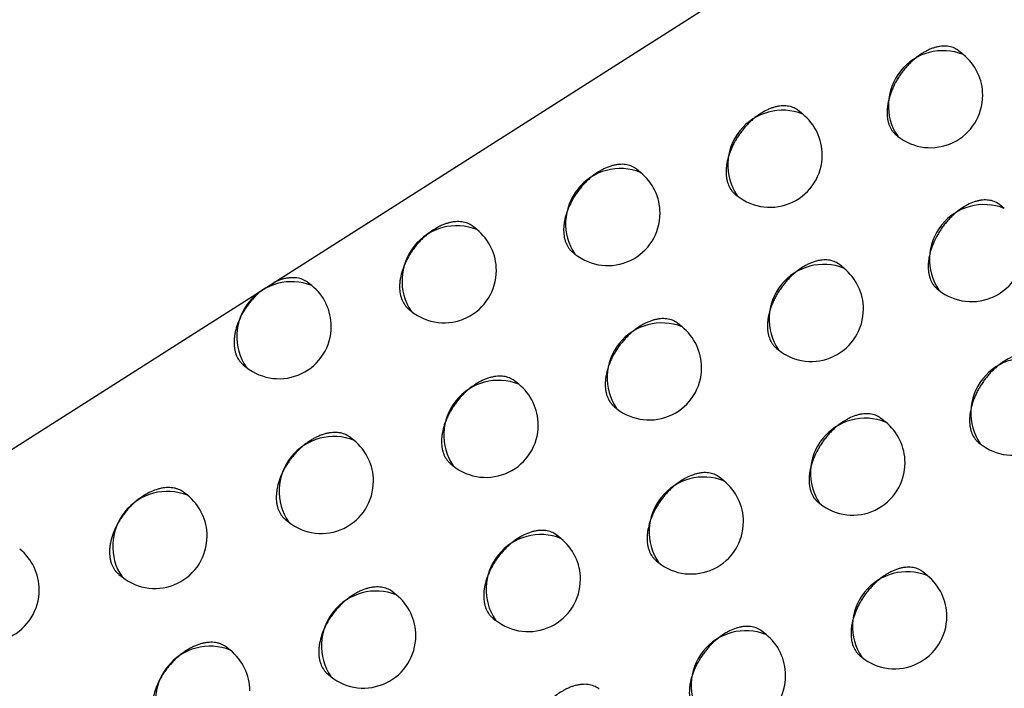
# Model space of a CAD drawing. Header units: millimetres. Extents: x -0.66 to 0.91, y -0.4 to 0.64.
# Tile 145 of 171: x 0.73591 to 0.74532, y 0.17777 to 0.18416. Entities that reach past the tile are written whole.
import ezdxf

# ---------------------------------------------------------------- set-up
doc = ezdxf.new("R2010")
doc.units = ezdxf.units.MM
doc.layers.add('FORMAT', color=7, linetype='Continuous')

msp = doc.modelspace()

# ---------------------------------------------------------------- linework, layer by layer
at = {"layer": 'FORMAT', "color": 7, "linetype": 'Continuous', "lineweight": 25}
for p, q in [((0.725828, 0.173694), (0.745114, 0.185956)), ((0.744928, 0.183827), (0.744883, 0.183863)), ((0.743393, 0.183258), (0.743351, 0.183292)), ((0.744286, 0.18306), (0.744301, 0.183047)), ((0.741843, 0.182701), (0.741805, 0.182732)), ((0.742748, 0.182493), (0.742766, 0.182478)), ((0.74532, 0.182357), (0.745274, 0.182394)), ((0.74028, 0.182155), (0.740244, 0.182184)), ((0.741196, 0.181938), (0.741217, 0.181921)), ((0.743787, 0.181786), (0.743745, 0.18182)), ((0.738701, 0.181621), (0.738668, 0.181647)), ((0.744678, 0.181589), (0.744693, 0.181577)), ((0.739629, 0.181395), (0.739653, 0.181375)), ((0.74224, 0.181227), (0.742201, 0.181258)), ((0.743143, 0.181021), (0.743161, 0.181007)), ((0.738047, 0.180863), (0.738075, 0.180841)), ((0.740679, 0.180679), (0.740643, 0.180708)), ((0.741593, 0.180464), (0.741614, 0.180447)), ((0.744184, 0.180317), (0.744142, 0.180352)), ((0.739104, 0.180143), (0.73907, 0.180169)), ((0.745074, 0.180122), (0.745088, 0.18011)), ((0.740029, 0.179918), (0.740053, 0.179899)), ((0.74264, 0.179756), (0.7426, 0.179788)), ((0.737514, 0.179618), (0.737483, 0.179642)), ((0.743541, 0.179552), (0.743558, 0.179538)), ((0.738451, 0.179385), (0.738478, 0.179363)), ((0.741082, 0.179206), (0.741045, 0.179236)), ((0.741994, 0.178993), (0.742014, 0.178976)), ((0.744584, 0.178851), (0.744541, 0.178886)), ((0.736858, 0.178862), (0.736888, 0.178838)), ((0.739509, 0.178667), (0.739475, 0.178694)), ((0.740432, 0.178445), (0.740455, 0.178426)), ((0.743043, 0.178288), (0.743002, 0.17832)), ((0.737922, 0.17814), (0.737891, 0.178165)), ((0.743941, 0.178085), (0.743958, 0.178072)), ((0.738857, 0.177909), (0.738883, 0.177888))]:
    msp.add_line(p, q, dxfattribs=at)
for centre, radius, start, end in [((0.744735, 0.18334), 0.0005234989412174, 68.457995, 213.993496), ((0.744614, 0.183437), 0.0005, 360, 51.225746), ((0.744614, 0.183437), 0.0005, 231.225746, 360), ((0.743201, 0.182771), 0.0005234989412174, 68.457995, 213.993496), ((0.74308, 0.182868), 0.0005, 360, 51.225746), ((0.74308, 0.182868), 0.0005, 231.225746, 360), ((0.741651, 0.182214), 0.0005234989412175, 68.457995, 213.993496), ((0.74153, 0.182311), 0.0005000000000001, 360, 51.225746), ((0.745127, 0.18187), 0.0005234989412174, 68.457995, 213.993496), ((0.74153, 0.182311), 0.0005000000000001, 231.225746, 360), ((0.740087, 0.181668), 0.0005234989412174, 68.457995, 213.993496), ((0.739966, 0.181765), 0.0005, 360, 51.225746), ((0.745007, 0.181967), 0.0005000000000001, 231.225746, 360), ((0.743595, 0.181299), 0.0005234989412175, 68.457995, 213.993496), ((0.739966, 0.181765), 0.0005000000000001, 231.225746, 360), ((0.743474, 0.181396), 0.0005, 360, 51.225746), ((0.738509, 0.181134), 0.0005234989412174, 68.457995, 213.993496), ((0.738388, 0.181231), 0.0005000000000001, 360, 51.225746), ((0.743474, 0.181396), 0.0005000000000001, 231.225746, 360), ((0.742048, 0.18074), 0.0005234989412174, 68.457995, 213.993496), ((0.738388, 0.181231), 0.0005000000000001, 231.225746, 360), ((0.741927, 0.180837), 0.0005000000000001, 360, 51.225746), ((0.745522, 0.180403), 0.0005234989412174, 68.457995, 213.993496), ((0.741927, 0.180837), 0.0005000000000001, 231.225746, 360), ((0.740487, 0.180192), 0.0005234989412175, 68.457995, 213.993496), ((0.740366, 0.180289), 0.0005000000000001, 360, 51.225746), ((0.745401, 0.1805), 0.0005000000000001, 231.225746, 360), ((0.743992, 0.17983), 0.0005234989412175, 68.457995, 213.993496), ((0.743871, 0.179928), 0.0005000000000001, 360, 51.225746), ((0.740366, 0.180289), 0.0005000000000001, 231.225746, 360), ((0.738912, 0.179656), 0.0005234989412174, 68.457995, 213.993496), ((0.738791, 0.179753), 0.0005000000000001, 360, 51.225746), ((0.743871, 0.179928), 0.0005000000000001, 231.225746, 360), ((0.738791, 0.179753), 0.0005, 231.225746, 360), ((0.742448, 0.179269), 0.0005234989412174, 68.457995, 213.993496), ((0.742327, 0.179366), 0.0005, 360, 51.225746), ((0.737322, 0.179131), 0.0005234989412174, 68.457995, 213.993496), ((0.737201, 0.179228), 0.0005000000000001, 360, 51.225746), ((0.742327, 0.179366), 0.0005, 231.225746, 360), ((0.737201, 0.179228), 0.0005000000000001, 231.225746, 360), ((0.74089, 0.178719), 0.0005234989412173, 68.457995, 213.993496), ((0.740769, 0.178816), 0.0005000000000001, 360, 51.225746), ((0.735597, 0.178715), 0.0005000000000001, 360, 51.225746), ((0.744392, 0.178364), 0.0005234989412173, 68.457995, 213.993496), ((0.740769, 0.178816), 0.0005000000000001, 231.225746, 360), ((0.744271, 0.178461), 0.0005, 360, 51.225746), ((0.735597, 0.178715), 0.0005000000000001, 231.225746, 360), ((0.739317, 0.17818), 0.0005234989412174, 68.457995, 213.993496), ((0.739196, 0.178277), 0.0005000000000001, 360, 51.225746), ((0.744271, 0.178461), 0.0005, 231.225746, 360), ((0.74285, 0.177801), 0.0005234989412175, 68.457995, 213.993496), ((0.739196, 0.178277), 0.0005000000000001, 231.225746, 360), ((0.74273, 0.177898), 0.0005000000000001, 360, 51.225746), ((0.73773, 0.177653), 0.0005234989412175, 68.457995, 213.993496), ((0.737609, 0.17775), 0.0005000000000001, 360, 51.225746), ((0.74273, 0.177898), 0.0005000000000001, 231.225746, 360)]:
    msp.add_arc(centre, radius, start, end, dxfattribs=at)
for points, knots in [([(0.7448824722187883, 0.1838627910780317), (0.7448770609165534, 0.1838669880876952), (0.7448579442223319, 0.1838818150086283), (0.7448272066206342, 0.1838954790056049), (0.7447919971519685, 0.1839041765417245), (0.7447547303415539, 0.183908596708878), (0.7447148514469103, 0.1839067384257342), (0.7446733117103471, 0.1838985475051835), (0.7446415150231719, 0.183889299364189), (0.7446094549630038, 0.1838770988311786), (0.7445768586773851, 0.1838617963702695), (0.7445229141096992, 0.1838316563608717), (0.744469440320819, 0.1837920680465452), (0.7444197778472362, 0.183745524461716), (0.7443910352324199, 0.1837154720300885), (0.7443637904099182, 0.183683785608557), (0.7443378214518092, 0.1836501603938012), (0.7443136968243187, 0.1836152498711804), (0.7442842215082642, 0.1835674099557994), (0.7442588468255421, 0.1835177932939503), (0.7442382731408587, 0.1834676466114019), (0.7442210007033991, 0.1834174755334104), (0.744208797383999, 0.1833676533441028), (0.7442020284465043, 0.1833194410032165), (0.7441988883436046, 0.1832726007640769), (0.7442012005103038, 0.1832281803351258), (0.7442089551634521, 0.1831873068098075), (0.7442202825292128, 0.1831490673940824), (0.7442366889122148, 0.1831148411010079), (0.7442583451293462, 0.1830862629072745), (0.744272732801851, 0.1830696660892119), (0.7442833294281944, 0.1830628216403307), (0.744286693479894, 0.1830606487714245)], [0, 0, 0, 0, 0.0211095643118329, 0.0745744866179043, 0.1018638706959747, 0.1283380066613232, 0.1818941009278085, 0.2092299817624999, 0.235750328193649, 0.2624558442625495, 0.2894480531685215, 0.3168329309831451, 0.3969431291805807, 0.4243569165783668, 0.4508991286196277, 0.4776272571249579, 0.5046435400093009, 0.5320547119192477, 0.5585665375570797, 0.6122022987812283, 0.6395828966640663, 0.6660526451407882, 0.7196031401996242, 0.74693994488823, 0.773373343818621, 0.8268496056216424, 0.8541476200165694, 0.8805640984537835, 0.9340051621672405, 0.9612840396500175, 0.9877090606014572, 1, 1, 1, 1]), ([(0.7433507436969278, 0.1832913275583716), (0.7433452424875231, 0.183295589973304), (0.7433259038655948, 0.1833105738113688), (0.7432948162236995, 0.1833244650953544), (0.7432592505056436, 0.1833333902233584), (0.7432216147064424, 0.1833380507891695), (0.7431813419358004, 0.1833364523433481), (0.7431393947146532, 0.1833285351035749), (0.7431072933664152, 0.1833195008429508), (0.7430749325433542, 0.183307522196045), (0.7430420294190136, 0.1832924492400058), (0.7429875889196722, 0.1832627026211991), (0.742933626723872, 0.1832235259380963), (0.742883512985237, 0.1831773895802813), (0.7428545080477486, 0.1831475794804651), (0.7428270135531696, 0.1831161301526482), (0.7428008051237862, 0.1830827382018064), (0.7427764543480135, 0.1830480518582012), (0.7427541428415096, 0.1830123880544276), (0.7427340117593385, 0.1829760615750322), (0.7427159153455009, 0.1829387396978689), (0.742700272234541, 0.1829011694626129), (0.7426828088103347, 0.182851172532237), (0.7426704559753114, 0.1828014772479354), (0.7426635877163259, 0.1827533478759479), (0.7426603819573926, 0.1827065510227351), (0.74266268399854, 0.1826621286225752), (0.7426704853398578, 0.1826212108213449), (0.7426818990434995, 0.1825828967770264), (0.7426984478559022, 0.1825485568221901), (0.7427203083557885, 0.1825198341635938), (0.742734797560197, 0.1825031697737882), (0.742745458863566, 0.1824962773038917), (0.7427488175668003, 0.1824941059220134)], [0, 0, 0, 0, 0.0212697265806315, 0.0747703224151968, 0.102078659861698, 0.1285538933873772, 0.1821128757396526, 0.2094510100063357, 0.2359553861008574, 0.262644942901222, 0.2896212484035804, 0.3169903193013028, 0.3970216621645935, 0.4244084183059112, 0.4509255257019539, 0.4776282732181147, 0.5046186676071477, 0.5320031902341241, 0.5585012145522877, 0.5851848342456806, 0.6121560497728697, 0.6395213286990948, 0.6659935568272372, 0.7195484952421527, 0.7468869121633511, 0.7733370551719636, 0.8268468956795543, 0.8541617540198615, 0.8806014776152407, 0.9340896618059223, 0.9613927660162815, 0.9878372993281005, 1, 1, 1, 1]), ([(0.7418044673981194, 0.1827315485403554), (0.7417988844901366, 0.1827358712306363), (0.7417793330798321, 0.1827510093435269), (0.7417479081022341, 0.1827651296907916), (0.741711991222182, 0.1827742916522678), (0.7416739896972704, 0.1827792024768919), (0.741633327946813, 0.1827778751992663), (0.7415909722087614, 0.1827702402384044), (0.7415477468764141, 0.1827584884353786), (0.741503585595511, 0.1827406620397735), (0.7414488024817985, 0.1827113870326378), (0.741405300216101, 0.1826824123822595), (0.7413633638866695, 0.1826486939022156), (0.7413327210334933, 0.1826209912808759), (0.7413034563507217, 0.1825914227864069), (0.7412757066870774, 0.1825602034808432), (0.7412492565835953, 0.1825270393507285), (0.7412246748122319, 0.1824925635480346), (0.7411946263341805, 0.1824452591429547), (0.7411687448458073, 0.1823961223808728), (0.7411477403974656, 0.182346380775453), (0.741130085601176, 0.1822965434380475), (0.7411175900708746, 0.1822469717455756), (0.7411106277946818, 0.1821989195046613), (0.741107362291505, 0.18215216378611), (0.7411096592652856, 0.1821077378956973), (0.741117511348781, 0.1820667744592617), (0.7411290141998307, 0.1820283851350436), (0.7411457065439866, 0.1819939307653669), (0.7411677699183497, 0.1819650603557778), (0.741182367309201, 0.1819483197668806), (0.7411931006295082, 0.1819413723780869), (0.7411964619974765, 0.1819391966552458)], [0, 0, 0, 0, 0.0213936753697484, 0.0749209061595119, 0.1022434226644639, 0.128718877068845, 0.1822788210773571, 0.2096180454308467, 0.2361095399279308, 0.2897022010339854, 0.3170584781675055, 0.3700043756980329, 0.3971701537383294, 0.4245357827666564, 0.4510336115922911, 0.4777168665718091, 0.5046873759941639, 0.5320514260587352, 0.5585389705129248, 0.6121245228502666, 0.6394781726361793, 0.6659522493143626, 0.7195104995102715, 0.7468501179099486, 0.7733127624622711, 0.8268476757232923, 0.8541751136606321, 0.8806321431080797, 0.9341554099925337, 0.9614765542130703, 0.9879355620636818, 1, 1, 1, 1]), ([(0.7452740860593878, 0.1823933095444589), (0.7452686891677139, 0.1823974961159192), (0.7452496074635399, 0.1824122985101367), (0.7452189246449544, 0.1824259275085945), (0.745183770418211, 0.1824345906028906), (0.7451465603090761, 0.1824389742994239), (0.7451067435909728, 0.1824370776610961), (0.7450652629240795, 0.1824288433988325), (0.7450229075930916, 0.1824164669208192), (0.7449796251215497, 0.1823979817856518), (0.7449259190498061, 0.1823678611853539), (0.7448832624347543, 0.1823381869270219), (0.7448421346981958, 0.1823037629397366), (0.7448120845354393, 0.1822755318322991), (0.7447833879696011, 0.1822454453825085), (0.7447561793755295, 0.1822137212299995), (0.744730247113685, 0.1821800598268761), (0.7447061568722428, 0.1821451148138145), (0.7446767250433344, 0.1820972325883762), (0.7446513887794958, 0.1820475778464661), (0.7446308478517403, 0.1819973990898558), (0.7446136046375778, 0.1819472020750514), (0.7446014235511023, 0.1818973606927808), (0.7445946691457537, 0.1818491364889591), (0.7445915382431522, 0.1818022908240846), (0.744593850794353, 0.1817578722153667), (0.7446015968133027, 0.1817170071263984), (0.7446129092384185, 0.1816787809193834), (0.7446292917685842, 0.1816445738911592), (0.7446509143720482, 0.1816160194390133), (0.7446652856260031, 0.181599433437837), (0.74467587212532, 0.1815925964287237), (0.7446792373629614, 0.1815904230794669)], [0, 0, 0, 0, 0.0210804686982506, 0.0745338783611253, 0.101817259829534, 0.1282885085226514, 0.1818386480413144, 0.209171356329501, 0.2356917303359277, 0.2893419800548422, 0.3167267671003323, 0.3697692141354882, 0.3969845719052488, 0.4244002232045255, 0.4509440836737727, 0.4776738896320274, 0.5046919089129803, 0.5321049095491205, 0.5586164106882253, 0.6122516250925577, 0.6396320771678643, 0.6660986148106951, 0.7196427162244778, 0.7469763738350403, 0.7734040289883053, 0.8268687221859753, 0.8541608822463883, 0.8805705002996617, 0.9339976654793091, 0.9612694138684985, 0.9876883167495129, 1, 1, 1, 1]), ([(0.7402436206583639, 0.1821834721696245), (0.7402379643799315, 0.1821878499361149), (0.7402182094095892, 0.1822031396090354), (0.7401864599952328, 0.1822174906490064), (0.7401501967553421, 0.1822268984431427), (0.7401118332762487, 0.1822320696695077), (0.740070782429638, 0.1822310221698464), (0.7400280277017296, 0.1822236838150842), (0.7399953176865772, 0.1822150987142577), (0.7399623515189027, 0.1822035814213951), (0.739928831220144, 0.1821889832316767), (0.7398733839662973, 0.1821600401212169), (0.7398184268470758, 0.1821216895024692), (0.7397673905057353, 0.1820763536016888), (0.7397378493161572, 0.1820470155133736), (0.7397098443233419, 0.1820160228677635), (0.7396831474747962, 0.181983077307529), (0.7396583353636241, 0.1819488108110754), (0.7396355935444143, 0.1819135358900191), (0.7396150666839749, 0.1818775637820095), (0.7395966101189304, 0.1818405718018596), (0.7395806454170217, 0.1818032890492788), (0.7395628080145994, 0.1817536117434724), (0.7395501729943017, 0.1817041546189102), (0.7395431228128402, 0.1816561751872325), (0.7395398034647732, 0.1816094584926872), (0.7395421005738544, 0.1815650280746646), (0.7395500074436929, 0.1815240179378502), (0.7395616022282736, 0.1814855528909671), (0.7395784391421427, 0.1814509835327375), (0.7396007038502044, 0.1814219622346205), (0.7396154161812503, 0.1814051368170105), (0.739626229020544, 0.1813981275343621), (0.739629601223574, 0.1813959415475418)], [0, 0, 0, 0, 0.0214838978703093, 0.0750341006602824, 0.1023687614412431, 0.1288463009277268, 0.1824108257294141, 0.2097528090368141, 0.2362372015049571, 0.2629067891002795, 0.2898631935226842, 0.3172124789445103, 0.3971455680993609, 0.4244985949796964, 0.4509853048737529, 0.4776573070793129, 0.5046163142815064, 0.5319684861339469, 0.5584510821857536, 0.585118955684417, 0.6120738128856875, 0.6394218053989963, 0.6658992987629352, 0.7194641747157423, 0.7468068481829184, 0.7732800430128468, 0.8268361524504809, 0.8541742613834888, 0.8806451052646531, 0.934196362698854, 0.9615318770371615, 0.9880029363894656, 0.9999999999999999, 0.9999999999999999, 0.9999999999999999, 0.9999999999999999]), ([(0.7437446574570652, 0.1818199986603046), (0.7437391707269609, 0.1818242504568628), (0.7437198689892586, 0.1818392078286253), (0.7436888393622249, 0.1818530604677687), (0.743653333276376, 0.1818619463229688), (0.7436157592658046, 0.1818665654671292), (0.7435755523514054, 0.1818649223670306), (0.7435336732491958, 0.181856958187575), (0.7435016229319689, 0.1818478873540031), (0.7434693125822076, 0.1818358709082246), (0.7434364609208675, 0.1818207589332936), (0.7433821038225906, 0.1817909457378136), (0.743328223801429, 0.181751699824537), (0.7432781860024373, 0.1817054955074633), (0.7432492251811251, 0.1816756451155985), (0.7432217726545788, 0.1816441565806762), (0.7431956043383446, 0.1816107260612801), (0.7431712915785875, 0.1815760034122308), (0.7431490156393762, 0.1815403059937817), (0.7431289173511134, 0.1815039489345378), (0.743110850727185, 0.1814665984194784), (0.7430952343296, 0.1814290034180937), (0.7430778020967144, 0.1813789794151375), (0.7430654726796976, 0.1813292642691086), (0.7430586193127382, 0.1812811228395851), (0.743055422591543, 0.1812343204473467), (0.7430577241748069, 0.1811899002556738), (0.7430655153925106, 0.1811489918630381), (0.7430769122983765, 0.1811106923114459), (0.7430934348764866, 0.1810763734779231), (0.7431152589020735, 0.1810476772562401), (0.7431297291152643, 0.1810310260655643), (0.7431403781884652, 0.1810241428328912), (0.7431437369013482, 0.1810219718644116)], [0, 0, 0, 0, 0.0212459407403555, 0.0747409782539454, 0.1020463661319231, 0.128521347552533, 0.182079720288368, 0.2094174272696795, 0.2359240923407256, 0.2626159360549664, 0.289594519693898, 0.3169658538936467, 0.3970085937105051, 0.4243992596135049, 0.4509199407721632, 0.4776263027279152, 0.504620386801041, 0.5320087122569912, 0.5585085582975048, 0.5851940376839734, 0.6121671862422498, 0.639534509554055, 0.666006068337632, 0.7195597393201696, 0.7468976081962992, 0.7733449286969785, 0.8268491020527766, 0.8541611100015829, 0.8805970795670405, 0.934077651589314, 0.9613768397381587, 0.987818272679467, 1, 1, 1, 1]), ([(0.7386681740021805, 0.1816471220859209), (0.7386624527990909, 0.181651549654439), (0.7386425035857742, 0.1816669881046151), (0.7386104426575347, 0.1816815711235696), (0.7385738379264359, 0.1816912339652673), (0.7385351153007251, 0.1816966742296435), (0.7384936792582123, 0.1816959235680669), (0.7384505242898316, 0.1816888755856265), (0.7384175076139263, 0.1816805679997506), (0.7383842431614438, 0.1816691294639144), (0.7383582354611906, 0.1816585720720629), (0.7383434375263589, 0.1816508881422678), (0.7383398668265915, 0.181649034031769)], [0, 0, 0, 0, 0.0721547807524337, 0.2515958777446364, 0.343192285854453, 0.4318972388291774, 0.6113496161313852, 0.7029518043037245, 0.7916618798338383, 0.8809923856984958, 0.9712837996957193, 1, 1, 1, 1]), ([(0.7382315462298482, 0.1815801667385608), (0.7382273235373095, 0.181576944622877), (0.7382121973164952, 0.1815654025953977), (0.738187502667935, 0.1815433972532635), (0.7381576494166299, 0.1815144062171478), (0.7381293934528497, 0.181483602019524), (0.7381024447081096, 0.1814508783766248), (0.7380773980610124, 0.1814168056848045), (0.7380467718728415, 0.1813700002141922), (0.7380203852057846, 0.1813213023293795), (0.7379989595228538, 0.1812719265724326), (0.7379809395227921, 0.1812223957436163), (0.7379681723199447, 0.1811730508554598), (0.7379610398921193, 0.1811251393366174), (0.7379576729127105, 0.1810784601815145), (0.7379599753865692, 0.1810340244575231), (0.7379679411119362, 0.1809929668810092), (0.7379796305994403, 0.180954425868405), (0.7379966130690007, 0.1809197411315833), (0.7380190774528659, 0.1808905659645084), (0.7380339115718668, 0.1808736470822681), (0.7380448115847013, 0.1808665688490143), (0.7380482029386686, 0.1808643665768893)], [0, 0, 0, 0, 0.0172657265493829, 0.0618480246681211, 0.1050196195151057, 0.1484931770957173, 0.1924344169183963, 0.2370162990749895, 0.2801867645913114, 0.3675218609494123, 0.4121025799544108, 0.4552718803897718, 0.5426046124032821, 0.5871841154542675, 0.6303524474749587, 0.7176832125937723, 0.7622617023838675, 0.8054292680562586, 0.8927584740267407, 0.9373361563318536, 0.9805032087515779, 1, 1, 1, 1]), ([(0.7422008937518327, 0.181258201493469), (0.7421953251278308, 0.1812625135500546), (0.7421758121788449, 0.1812776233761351), (0.7421444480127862, 0.1812917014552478), (0.7421085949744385, 0.1813008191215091), (0.7420706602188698, 0.1813056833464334), (0.7420300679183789, 0.181304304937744), (0.7419877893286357, 0.1812966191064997), (0.7419554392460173, 0.1812877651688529), (0.7419228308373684, 0.1812759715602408), (0.7418896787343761, 0.1812610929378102), (0.7418458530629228, 0.1812375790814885), (0.7418024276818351, 0.1812085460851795), (0.7417605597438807, 0.1811747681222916), (0.7417299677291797, 0.1811470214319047), (0.7417007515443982, 0.1811174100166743), (0.7416730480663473, 0.1810861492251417), (0.7416466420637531, 0.1810529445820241), (0.7416221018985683, 0.181018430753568), (0.741592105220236, 0.1809710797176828), (0.7415662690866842, 0.1809219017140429), (0.7415453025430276, 0.1808721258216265), (0.7415276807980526, 0.1808222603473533), (0.7415152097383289, 0.1807726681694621), (0.7415082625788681, 0.1807246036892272), (0.7415050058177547, 0.1806778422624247), (0.7415073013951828, 0.1806334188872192), (0.7415151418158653, 0.1805924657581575), (0.7415266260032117, 0.1805540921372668), (0.7415432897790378, 0.180519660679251), (0.7415653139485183, 0.1804908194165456), (0.741579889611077, 0.1804740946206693), (0.7415906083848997, 0.1804671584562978), (0.7415939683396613, 0.1804649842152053)], [0, 0, 0, 0, 0.0213731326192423, 0.0748933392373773, 0.1022121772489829, 0.1286862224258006, 0.1822432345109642, 0.209580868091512, 0.2360730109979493, 0.2627503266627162, 0.2897144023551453, 0.3170712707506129, 0.3700207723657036, 0.3971884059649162, 0.4245559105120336, 0.4510553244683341, 0.4777401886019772, 0.504712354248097, 0.5320781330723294, 0.5585658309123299, 0.6121517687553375, 0.6395057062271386, 0.665977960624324, 0.7195325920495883, 0.7468704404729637, 0.7733295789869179, 0.8268574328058, 0.8541813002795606, 0.8806340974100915, 0.9341487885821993, 0.9614655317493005, 0.9879208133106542, 0.9999999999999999, 0.9999999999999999, 0.9999999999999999, 0.9999999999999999]), ([(0.7456685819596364, 0.1809266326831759), (0.7456631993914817, 0.1809308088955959), (0.7456441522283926, 0.180945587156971), (0.7456135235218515, 0.1809591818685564), (0.7455784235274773, 0.1809678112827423), (0.7455412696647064, 0.180972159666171), (0.7455015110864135, 0.1809702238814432), (0.7454600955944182, 0.1809619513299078), (0.7454283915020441, 0.1809526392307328), (0.7453964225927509, 0.1809403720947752), (0.7453639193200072, 0.1809250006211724), (0.7453101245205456, 0.1808947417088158), (0.745256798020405, 0.1808550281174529), (0.7452072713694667, 0.1808083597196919), (0.7451786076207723, 0.1807782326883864), (0.7451514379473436, 0.1807464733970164), (0.745125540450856, 0.1807127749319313), (0.7451014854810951, 0.1806777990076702), (0.745079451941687, 0.1806418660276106), (0.7450595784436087, 0.1806052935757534), (0.7450417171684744, 0.1805677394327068), (0.7450262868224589, 0.180529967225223), (0.7450090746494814, 0.180479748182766), (0.7449969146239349, 0.1804298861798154), (0.7449901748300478, 0.1803816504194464), (0.7449870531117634, 0.1803347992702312), (0.7449893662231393, 0.1802903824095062), (0.7449971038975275, 0.1802495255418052), (0.7450084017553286, 0.1802113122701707), (0.7450247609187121, 0.1801771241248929), (0.7450463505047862, 0.1801485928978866), (0.7450607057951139, 0.1801320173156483), (0.745071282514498, 0.1801251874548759), (0.7450746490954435, 0.1801230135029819)], [0, 0, 0, 0, 0.0210540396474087, 0.0745034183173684, 0.1017846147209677, 0.1282567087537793, 0.1818084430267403, 0.2091418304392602, 0.2356660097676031, 0.2623753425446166, 0.2893713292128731, 0.3167599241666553, 0.3968924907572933, 0.4243139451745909, 0.4508632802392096, 0.4775986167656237, 0.5046222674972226, 0.5320410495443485, 0.5585560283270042, 0.5852569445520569, 0.6122461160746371, 0.6396303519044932, 0.6660974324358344, 0.7196427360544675, 0.7469771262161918, 0.7734027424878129, 0.8268633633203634, 0.8541534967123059, 0.8805599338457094, 0.9339806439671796, 0.9612490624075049, 0.9876655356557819, 0.9999999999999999, 0.9999999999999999, 0.9999999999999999, 0.9999999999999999]), ([(0.740642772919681, 0.1807079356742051), (0.7406371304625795, 0.1807123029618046), (0.7406174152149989, 0.1807275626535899), (0.7405857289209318, 0.1807418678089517), (0.7405495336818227, 0.1807512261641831), (0.7405112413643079, 0.1807563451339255), (0.7404702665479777, 0.1807552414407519), (0.7404275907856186, 0.1807478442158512), (0.740394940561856, 0.1807392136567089), (0.740362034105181, 0.1807276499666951), (0.7403285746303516, 0.180713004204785), (0.7402732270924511, 0.1806839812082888), (0.7402183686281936, 0.1806455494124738), (0.7401674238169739, 0.1806001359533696), (0.7401379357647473, 0.1805707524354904), (0.7401099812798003, 0.1805397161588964), (0.7400833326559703, 0.1805067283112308), (0.7400585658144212, 0.1804724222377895), (0.7400358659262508, 0.1804371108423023), (0.7400153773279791, 0.1804011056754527), (0.7399969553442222, 0.1803640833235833), (0.7399810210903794, 0.180326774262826), (0.739963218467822, 0.18027706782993), (0.7399506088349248, 0.1802275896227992), (0.739943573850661, 0.1801795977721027), (0.7399402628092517, 0.1801328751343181), (0.7399425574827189, 0.1800884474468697), (0.7399504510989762, 0.1800474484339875), (0.7399620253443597, 0.1800090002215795), (0.7399788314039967, 0.1799744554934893), (0.7400010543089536, 0.1799454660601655), (0.7400157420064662, 0.17992865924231), (0.7400265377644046, 0.1799216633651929), (0.7400299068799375, 0.1799194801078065)], [0, 0, 0, 0, 0.0214695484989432, 0.0750165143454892, 0.1023494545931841, 0.1288269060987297, 0.1823911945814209, 0.2097329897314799, 0.2362187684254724, 0.2628897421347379, 0.289847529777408, 0.3171981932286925, 0.3971378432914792, 0.4244931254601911, 0.4509818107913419, 0.477655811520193, 0.5046168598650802, 0.5319711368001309, 0.5584546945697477, 0.58512355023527, 0.6120794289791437, 0.6394285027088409, 0.665905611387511, 0.7194697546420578, 0.7468121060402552, 0.7732837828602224, 0.8268368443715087, 0.854173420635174, 0.880642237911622, 0.9341893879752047, 0.9615227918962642, 0.9879921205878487, 1, 1, 1, 1]), ([(0.7441414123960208, 0.1803515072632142), (0.7441359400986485, 0.1803557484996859), (0.7441166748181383, 0.1803706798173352), (0.7440857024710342, 0.180384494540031), (0.7440502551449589, 0.1803933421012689), (0.7440127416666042, 0.1803979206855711), (0.74397260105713, 0.1803962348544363), (0.7439307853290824, 0.1803882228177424), (0.7438880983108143, 0.1803760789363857), (0.7438444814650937, 0.1803578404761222), (0.7437903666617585, 0.1803280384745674), (0.7437473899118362, 0.18029862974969), (0.7437059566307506, 0.180264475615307), (0.7436756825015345, 0.1802364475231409), (0.7436467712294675, 0.180206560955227), (0.7436193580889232, 0.1801750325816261), (0.7435932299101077, 0.1801415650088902), (0.7435689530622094, 0.180106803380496), (0.7435392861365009, 0.1800591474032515), (0.743513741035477, 0.1800096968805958), (0.7434930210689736, 0.1799596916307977), (0.7434756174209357, 0.1799096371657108), (0.7434633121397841, 0.1798599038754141), (0.7434564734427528, 0.179811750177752), (0.7434532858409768, 0.1797649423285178), (0.7434555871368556, 0.1797205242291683), (0.7434633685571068, 0.1796796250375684), (0.7434747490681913, 0.1796413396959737), (0.7434912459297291, 0.1796070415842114), (0.743513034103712, 0.1795783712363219), (0.7435274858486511, 0.1795617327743), (0.7435381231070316, 0.1795548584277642), (0.7435414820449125, 0.1795526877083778)], [0, 0, 0, 0, 0.0212206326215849, 0.0747074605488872, 0.1020085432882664, 0.128482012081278, 0.1820372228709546, 0.2093731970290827, 0.2358809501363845, 0.2895060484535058, 0.3168784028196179, 0.3698778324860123, 0.3970711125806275, 0.4244644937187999, 0.4509875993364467, 0.4776964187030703, 0.5046930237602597, 0.5320839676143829, 0.5585844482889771, 0.6121968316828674, 0.6395649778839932, 0.6660346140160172, 0.7195844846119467, 0.746920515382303, 0.7733636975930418, 0.8268595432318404, 0.8541673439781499, 0.8805982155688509, 0.9340684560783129, 0.9613623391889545, 0.9877993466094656, 1, 1, 1, 1]), ([(0.7390702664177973, 0.1801692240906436), (0.7390645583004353, 0.1801736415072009), (0.7390446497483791, 0.1801890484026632), (0.7390126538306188, 0.1802035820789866), (0.7389761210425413, 0.1802131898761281), (0.7389374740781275, 0.1802185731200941), (0.7388961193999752, 0.180217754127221), (0.7388530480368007, 0.1802106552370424), (0.7388200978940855, 0.1802022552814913), (0.7387868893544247, 0.180190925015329), (0.7387531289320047, 0.1801765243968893), (0.7387194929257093, 0.1801592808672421), (0.7386862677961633, 0.1801393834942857), (0.7386537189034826, 0.180117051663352), (0.7386215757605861, 0.1800920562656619), (0.7385905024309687, 0.180064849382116), (0.7385607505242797, 0.1800356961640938), (0.7385325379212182, 0.1800048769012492), (0.7385056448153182, 0.179972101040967), (0.7384806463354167, 0.1799379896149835), (0.7384500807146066, 0.1798911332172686), (0.7384237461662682, 0.1798423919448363), (0.7384023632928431, 0.1797929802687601), (0.7383843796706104, 0.1797434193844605), (0.7383716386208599, 0.1796940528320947), (0.7383645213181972, 0.1796461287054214), (0.7383611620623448, 0.1795994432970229), (0.7383634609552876, 0.1795550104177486), (0.7383714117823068, 0.1795139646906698), (0.7383830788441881, 0.1794754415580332), (0.7384000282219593, 0.1794407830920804), (0.7384224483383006, 0.1794116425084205), (0.738437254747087, 0.1793947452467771), (0.7384481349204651, 0.1793876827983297), (0.7384515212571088, 0.1793854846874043)], [0, 0, 0, 0, 0.021526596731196, 0.0750796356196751, 0.1024159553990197, 0.1288902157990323, 0.1824482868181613, 0.2097871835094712, 0.2362637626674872, 0.2629255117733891, 0.2898740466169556, 0.3172154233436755, 0.3436929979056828, 0.3703557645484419, 0.3973053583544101, 0.4246478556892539, 0.4511250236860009, 0.4777873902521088, 0.504736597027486, 0.532078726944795, 0.5585547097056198, 0.6121164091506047, 0.6394573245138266, 0.6659319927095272, 0.7194910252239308, 0.7468305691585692, 0.7733041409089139, 0.8268609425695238, 0.8541993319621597, 0.880672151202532, 0.9342274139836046, 0.9615649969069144, 0.9880375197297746, 1, 1, 1, 1]), ([(0.7426001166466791, 0.1797877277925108), (0.7425945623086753, 0.1797920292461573), (0.7425750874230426, 0.1798071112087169), (0.7425437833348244, 0.1798211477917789), (0.742507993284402, 0.1798302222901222), (0.7424701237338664, 0.1798350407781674), (0.742429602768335, 0.1798336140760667), (0.7423873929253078, 0.1798258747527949), (0.7423443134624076, 0.1798140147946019), (0.7423002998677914, 0.1797960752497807), (0.7422456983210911, 0.1797666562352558), (0.7422023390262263, 0.1797375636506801), (0.7421605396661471, 0.1797037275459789), (0.7421299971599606, 0.1796759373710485), (0.742100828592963, 0.1796462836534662), (0.7420731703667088, 0.1796149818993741), (0.7420468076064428, 0.1795817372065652), (0.7420223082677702, 0.1795471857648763), (0.741992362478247, 0.1794997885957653), (0.7419665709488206, 0.1794505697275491), (0.7419456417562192, 0.179400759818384), (0.7419280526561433, 0.1793508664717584), (0.7419156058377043, 0.1793012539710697), (0.7419086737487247, 0.1792531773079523), (0.7419054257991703, 0.1792064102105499), (0.7419077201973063, 0.179161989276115), (0.7419155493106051, 0.1791210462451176), (0.741927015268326, 0.1790826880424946), (0.741943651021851, 0.1790482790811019), (0.74196563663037, 0.1790194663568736), (0.7419801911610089, 0.1790027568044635), (0.7419908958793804, 0.1789958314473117), (0.7419942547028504, 0.178993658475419)], [0, 0, 0, 0, 0.021353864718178, 0.0748719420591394, 0.1021895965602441, 0.1286647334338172, 0.1822238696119, 0.2095624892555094, 0.2360578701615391, 0.289658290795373, 0.3170184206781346, 0.369976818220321, 0.3971490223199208, 0.4245211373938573, 0.4510247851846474, 0.4777139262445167, 0.5046904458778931, 0.5320606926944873, 0.5585511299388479, 0.6121426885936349, 0.6394995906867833, 0.6659725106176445, 0.7195285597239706, 0.7468672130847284, 0.7733252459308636, 0.8268508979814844, 0.8541736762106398, 0.8806246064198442, 0.9341355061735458, 0.9614502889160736, 0.9879042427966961, 1, 1, 1, 1]), ([(0.7374833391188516, 0.1796420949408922), (0.7374775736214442, 0.1796465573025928), (0.7374574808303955, 0.1796621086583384), (0.7374251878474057, 0.1796768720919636), (0.7373883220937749, 0.1796867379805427), (0.7373493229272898, 0.1796923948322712), (0.7373075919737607, 0.1796918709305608), (0.7372641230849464, 0.1796850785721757), (0.737219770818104, 0.1796741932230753), (0.7371744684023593, 0.1796572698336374), (0.7371293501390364, 0.1796346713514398), (0.7370846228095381, 0.1796084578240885), (0.7370408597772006, 0.1795770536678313), (0.7369991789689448, 0.1795411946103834), (0.7369591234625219, 0.1795026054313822), (0.7369218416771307, 0.1794602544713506), (0.7368883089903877, 0.1794151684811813), (0.7368574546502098, 0.1793685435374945), (0.7368308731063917, 0.1793200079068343), (0.73680928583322, 0.1792707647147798), (0.7367911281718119, 0.179221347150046), (0.7367782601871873, 0.1791720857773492), (0.7367710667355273, 0.1791242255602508), (0.7367676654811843, 0.1790775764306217), (0.7367699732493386, 0.1790331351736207), (0.7367779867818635, 0.1789920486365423), (0.736786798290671, 0.1789631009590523), (0.7367982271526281, 0.1789362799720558), (0.736812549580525, 0.1789115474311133), (0.7368314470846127, 0.1788854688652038), (0.7368487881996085, 0.17887134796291), (0.7368589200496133, 0.1788630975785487)], [0, 0, 0, 0, 0.0215548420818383, 0.0751187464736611, 0.1024607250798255, 0.1289378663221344, 0.1825018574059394, 0.2098438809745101, 0.2363210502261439, 0.2898850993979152, 0.3172271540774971, 0.34370431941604, 0.3972683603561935, 0.4246104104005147, 0.4510875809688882, 0.504651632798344, 0.5319936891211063, 0.55847084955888, 0.6120348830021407, 0.6393769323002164, 0.6658540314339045, 0.7194179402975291, 0.7467599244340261, 0.773236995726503, 0.8268008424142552, 0.8541427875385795, 0.8806199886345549, 0.9072823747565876, 0.9342315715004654, 0.9615736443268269, 0.9999999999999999, 0.9999999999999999, 0.9999999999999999, 0.9999999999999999]), ([(0.7410446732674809, 0.1792353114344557), (0.7410390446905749, 0.1792396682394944), (0.7410193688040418, 0.179254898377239), (0.740987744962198, 0.1792691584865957), (0.7409516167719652, 0.1792784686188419), (0.7409133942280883, 0.1792835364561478), (0.7408724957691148, 0.1792823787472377), (0.7408298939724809, 0.1792749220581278), (0.7407864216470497, 0.1792633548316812), (0.740742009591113, 0.1792457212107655), (0.7406869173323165, 0.179216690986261), (0.7406431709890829, 0.1791879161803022), (0.7406010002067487, 0.1791543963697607), (0.7405701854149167, 0.1791268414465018), (0.7405407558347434, 0.1790974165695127), (0.7405128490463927, 0.1790663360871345), (0.7404862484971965, 0.1790333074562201), (0.7404615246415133, 0.1789989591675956), (0.7404312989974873, 0.1789518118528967), (0.7404052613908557, 0.1789028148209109), (0.7403841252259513, 0.1788531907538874), (0.7403663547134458, 0.1788034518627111), (0.7403537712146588, 0.1787539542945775), (0.740346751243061, 0.1787059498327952), (0.7403434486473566, 0.1786592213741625), (0.7403457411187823, 0.1786147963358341), (0.7403536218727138, 0.1785738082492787), (0.740365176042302, 0.1785353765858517), (0.7403819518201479, 0.1785008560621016), (0.7404041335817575, 0.1784718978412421), (0.7404187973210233, 0.1784551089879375), (0.7404295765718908, 0.1784481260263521), (0.7404329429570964, 0.1784459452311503)], [0, 0, 0, 0, 0.0214531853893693, 0.074994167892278, 0.1023239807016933, 0.1288000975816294, 0.1823616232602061, 0.209701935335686, 0.236187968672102, 0.2897697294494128, 0.3171205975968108, 0.3700487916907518, 0.3972054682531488, 0.4245619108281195, 0.4510515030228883, 0.4777264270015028, 0.5046884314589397, 0.5320437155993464, 0.5585270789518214, 0.6121039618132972, 0.639452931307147, 0.6659283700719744, 0.7194891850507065, 0.746829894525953, 0.7732986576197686, 0.8268458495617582, 0.8541794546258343, 0.8806448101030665, 0.9341849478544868, 0.9615147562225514, 0.987980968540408, 0.9999999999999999, 0.9999999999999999, 0.9999999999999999, 0.9999999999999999]), ([(0.7445410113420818, 0.1788858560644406), (0.7445355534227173, 0.1788900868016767), (0.7445163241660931, 0.178904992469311), (0.7444854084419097, 0.1789187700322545), (0.7444500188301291, 0.178927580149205), (0.7444125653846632, 0.1789321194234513), (0.7443724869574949, 0.1789303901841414), (0.7443307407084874, 0.1789223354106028), (0.7442987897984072, 0.178913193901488), (0.7442665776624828, 0.1789011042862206), (0.7442338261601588, 0.1788859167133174), (0.7441796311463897, 0.1788559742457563), (0.7441259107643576, 0.1788165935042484), (0.7440760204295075, 0.1787702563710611), (0.7440471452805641, 0.1787403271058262), (0.7440197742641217, 0.1787087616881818), (0.7439936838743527, 0.1786752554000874), (0.7439694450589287, 0.1786404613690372), (0.7439472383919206, 0.1786046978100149), (0.7439272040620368, 0.1785682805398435), (0.7439091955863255, 0.1785308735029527), (0.7438936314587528, 0.1784932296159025), (0.7438762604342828, 0.1784431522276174), (0.7438639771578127, 0.1783933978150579), (0.7438571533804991, 0.1783452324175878), (0.7438539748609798, 0.1782984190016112), (0.7438562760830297, 0.1782540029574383), (0.743864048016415, 0.1782131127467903), (0.7438754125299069, 0.1781748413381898), (0.7438918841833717, 0.1781405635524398), (0.7439136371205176, 0.1781119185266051), (0.7439280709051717, 0.1780952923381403), (0.7439386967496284, 0.1780884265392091), (0.7439420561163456, 0.1780862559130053)], [0, 0, 0, 0, 0.0211968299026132, 0.0746803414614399, 0.1019796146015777, 0.1284540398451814, 0.1820110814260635, 0.2093478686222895, 0.2358592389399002, 0.2625557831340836, 0.2895390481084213, 0.3169150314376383, 0.3969813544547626, 0.4243801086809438, 0.4509082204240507, 0.4776220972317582, 0.5046238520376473, 0.5320200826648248, 0.5585237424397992, 0.5852131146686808, 0.612190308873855, 0.6395619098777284, 0.6660321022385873, 0.7195831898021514, 0.7469199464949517, 0.7733614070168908, 0.8268538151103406, 0.8541599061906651, 0.8805880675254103, 0.9340528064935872, 0.961343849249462, 0.9877788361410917, 1, 1, 1, 1]), ([(0.7394750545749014, 0.178694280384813), (0.7394693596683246, 0.1786986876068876), (0.739449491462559, 0.1787140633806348), (0.7394175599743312, 0.1787285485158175), (0.7393810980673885, 0.1787381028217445), (0.7393425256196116, 0.1787434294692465), (0.739301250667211, 0.1787425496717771), (0.7392582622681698, 0.1787353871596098), (0.7392253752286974, 0.1787269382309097), (0.7391922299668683, 0.1787155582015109), (0.7391585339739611, 0.1787011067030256), (0.73912496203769, 0.1786838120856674), (0.7390918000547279, 0.1786638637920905), (0.739059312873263, 0.1786414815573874), (0.7390272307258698, 0.1786164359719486), (0.73899621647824, 0.1785891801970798), (0.7389665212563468, 0.1785599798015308), (0.7389383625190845, 0.1785291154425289), (0.7389115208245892, 0.1784962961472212), (0.7388865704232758, 0.1784621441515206), (0.7388560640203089, 0.1784152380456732), (0.7388297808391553, 0.1783664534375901), (0.738808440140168, 0.1783170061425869), (0.738790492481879, 0.1782674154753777), (0.7387777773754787, 0.1782180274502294), (0.7387706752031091, 0.1781700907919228), (0.7387673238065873, 0.1781233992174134), (0.7387696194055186, 0.1780789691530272), (0.7387775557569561, 0.1780379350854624), (0.7387892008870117, 0.1779994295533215), (0.7388061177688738, 0.1779647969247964), (0.7388284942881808, 0.177935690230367), (0.7388432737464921, 0.1779188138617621), (0.7388541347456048, 0.1779117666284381), (0.7388575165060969, 0.1779095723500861)], [0, 0, 0, 0, 0.0215170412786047, 0.0750679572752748, 0.1024031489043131, 0.1288773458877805, 0.1824352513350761, 0.2097740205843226, 0.2362514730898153, 0.2629140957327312, 0.2898635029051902, 0.317205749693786, 0.3436846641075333, 0.3703487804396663, 0.3972997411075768, 0.4246436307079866, 0.4511219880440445, 0.4777855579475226, 0.5047359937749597, 0.5320793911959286, 0.5585559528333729, 0.6121188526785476, 0.6394604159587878, 0.6659348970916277, 0.7194935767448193, 0.7468329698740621, 0.7733057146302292, 0.8268608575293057, 0.8541984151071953, 0.8806700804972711, 0.9342230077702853, 0.9615593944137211, 0.9880308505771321, 1, 1, 1, 1]), ([(0.74300213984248, 0.1783201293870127), (0.7429965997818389, 0.178324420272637), (0.7429771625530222, 0.17833947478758), (0.7429459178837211, 0.1783534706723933), (0.7429101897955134, 0.1783625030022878), (0.7428723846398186, 0.1783672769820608), (0.7428319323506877, 0.1783658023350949), (0.7427897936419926, 0.1783580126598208), (0.7427467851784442, 0.1783461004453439), (0.7427028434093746, 0.178328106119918), (0.7426483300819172, 0.1782986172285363), (0.7426050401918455, 0.1782694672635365), (0.7425633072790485, 0.1782355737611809), (0.742532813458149, 0.1782077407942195), (0.7425036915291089, 0.178178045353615), (0.7424760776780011, 0.178146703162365), (0.7424497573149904, 0.1781134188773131), (0.7424252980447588, 0.1780788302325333), (0.7423954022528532, 0.1780313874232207), (0.7423696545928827, 0.1779821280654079), (0.7423487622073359, 0.1779322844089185), (0.7423312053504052, 0.1778823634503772), (0.7423187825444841, 0.1778327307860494), (0.7423118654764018, 0.1777846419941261), (0.7423086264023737, 0.1777378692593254), (0.7423109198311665, 0.1776934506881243), (0.7423187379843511, 0.1776525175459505), (0.7423301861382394, 0.1776141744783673), (0.7423467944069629, 0.177579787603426), (0.7423687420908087, 0.1775510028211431), (0.7423832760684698, 0.1775343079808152), (0.7423939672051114, 0.1775273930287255), (0.7423973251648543, 0.1775252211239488)], [0, 0, 0, 0, 0.0213328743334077, 0.074846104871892, 0.1021611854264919, 0.1286361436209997, 0.182194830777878, 0.2095331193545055, 0.2360305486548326, 0.2896350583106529, 0.3169972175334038, 0.3699622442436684, 0.3971378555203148, 0.4245134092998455, 0.4510201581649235, 0.4777124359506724, 0.504692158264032, 0.5320657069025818, 0.5585576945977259, 0.6121524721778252, 0.6395111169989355, 0.6659834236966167, 0.719538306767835, 0.7468764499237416, 0.773332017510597, 0.826852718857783, 0.8541730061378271, 0.8806206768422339, 0.9341249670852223, 0.9614363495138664, 0.987887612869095, 1, 1, 1, 1]), ([(0.7378912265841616, 0.1781646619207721), (0.7378854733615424, 0.1781691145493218), (0.7378654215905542, 0.1781846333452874), (0.737833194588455, 0.1781993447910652), (0.7377964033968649, 0.1782091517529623), (0.7377574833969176, 0.1782147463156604), (0.7377158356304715, 0.1782141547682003), (0.7376724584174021, 0.1782072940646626), (0.7376392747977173, 0.1781990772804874), (0.7376058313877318, 0.1781879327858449), (0.7375718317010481, 0.1781737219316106), (0.7375379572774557, 0.1781566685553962), (0.7375044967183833, 0.1781369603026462), (0.7374717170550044, 0.1781148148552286), (0.7374393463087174, 0.1780900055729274), (0.7374080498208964, 0.1780629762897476), (0.7373680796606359, 0.1780243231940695), (0.737330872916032, 0.1779819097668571), (0.7372974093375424, 0.1779367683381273), (0.7372666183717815, 0.1778900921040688), (0.7372400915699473, 0.1778415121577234), (0.7372185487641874, 0.1777922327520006), (0.7372004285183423, 0.1777427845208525), (0.7371875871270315, 0.1776935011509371), (0.7371804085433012, 0.1776456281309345), (0.7371770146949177, 0.1775989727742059), (0.73717931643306, 0.1775545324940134), (0.7371873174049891, 0.1775134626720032), (0.7371961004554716, 0.17748451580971), (0.7372075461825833, 0.1774577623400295), (0.7372216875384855, 0.1774328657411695), (0.7372386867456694, 0.1774108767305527), (0.7372535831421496, 0.1773939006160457), (0.7372645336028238, 0.1773867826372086), (0.737267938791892, 0.1773845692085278)], [0, 0, 0, 0, 0.0215499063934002, 0.0751081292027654, 0.1024471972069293, 0.1289217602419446, 0.1824805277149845, 0.209819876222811, 0.2362946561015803, 0.2629546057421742, 0.2899013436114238, 0.3172409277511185, 0.343715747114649, 0.3703757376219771, 0.3973225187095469, 0.4246621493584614, 0.4511369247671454, 0.5046961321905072, 0.5320357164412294, 0.5585104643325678, 0.6120696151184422, 0.6394091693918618, 0.6658839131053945, 0.7194430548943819, 0.7467826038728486, 0.773257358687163, 0.8268165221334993, 0.8541560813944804, 0.880630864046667, 0.9072908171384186, 0.9342375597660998, 0.9615771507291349, 0.9880519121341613, 1, 1, 1, 1]), ([(0.7414493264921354, 0.1777656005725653), (0.7414437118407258, 0.1777699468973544), (0.7414240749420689, 0.1777851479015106), (0.7413925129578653, 0.1777993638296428), (0.7413564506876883, 0.1778086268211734), (0.741318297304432, 0.1778136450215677), (0.7412774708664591, 0.1778124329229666), (0.7412349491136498, 0.177804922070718), (0.7412024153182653, 0.1777962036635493), (0.7411696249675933, 0.1777845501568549), (0.7411362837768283, 0.1777698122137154), (0.741081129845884, 0.177740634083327), (0.7410264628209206, 0.1777020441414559), (0.7409756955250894, 0.177656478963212), (0.740946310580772, 0.1776270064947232), (0.7409184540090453, 0.1775958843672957), (0.7408918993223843, 0.1775628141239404), (0.7408672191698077, 0.177528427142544), (0.740837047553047, 0.1774812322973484), (0.7408110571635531, 0.1774321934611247), (0.7407899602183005, 0.1773825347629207), (0.7407722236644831, 0.1773327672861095), (0.740759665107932, 0.1772832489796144), (0.740752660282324, 0.1772352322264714), (0.7407493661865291, 0.1771884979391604), (0.7407516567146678, 0.1771440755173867), (0.7407595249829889, 0.1771030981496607), (0.7407710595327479, 0.1770646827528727), (0.7407878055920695, 0.1770301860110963), (0.7408099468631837, 0.1770012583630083), (0.7408245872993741, 0.1769844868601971), (0.7408353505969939, 0.1769775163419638), (0.740838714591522, 0.1769753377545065)], [0, 0, 0, 0, 0.0214389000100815, 0.0749812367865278, 0.1023116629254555, 0.1287901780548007, 0.1823564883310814, 0.2096991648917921, 0.2361892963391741, 0.2628646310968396, 0.2898267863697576, 0.317181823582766, 0.3971400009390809, 0.4245016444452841, 0.4509960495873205, 0.4776758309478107, 0.5046427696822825, 0.532003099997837, 0.5584900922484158, 0.612074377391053, 0.6394271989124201, 0.6659046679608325, 0.7194696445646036, 0.7468125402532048, 0.7732819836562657, 0.8268305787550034, 0.8541649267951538, 0.8806303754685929, 0.9341706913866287, 0.9615005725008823, 0.9879672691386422, 1, 1, 1, 1])]:
    msp.add_open_spline(points, degree=3, knots=knots, dxfattribs=at)

doc.saveas('drawing.dxf')
